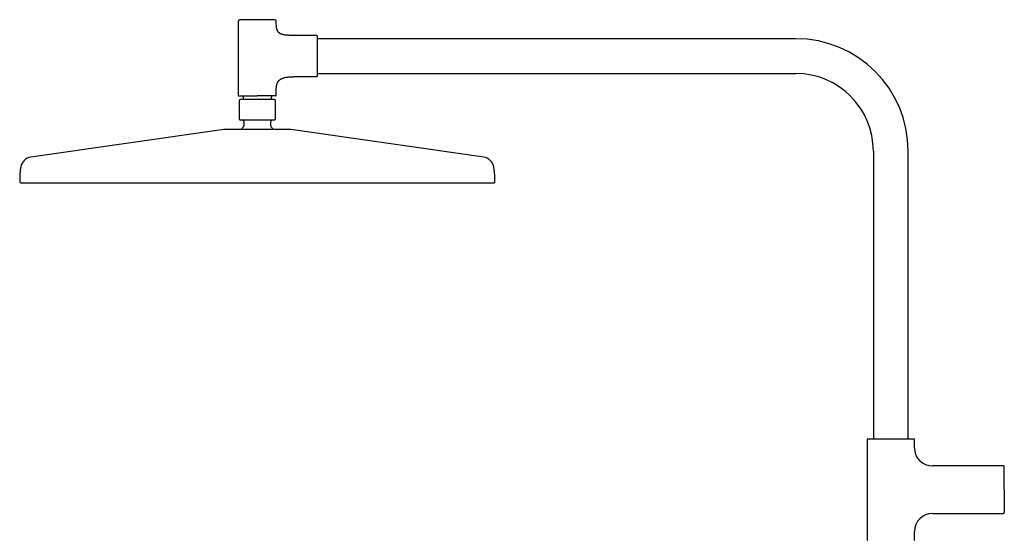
# Model space of a CAD drawing. Header units: millimetres. Extents: x 8 to 1847, y 12 to 2706.
# Tile 16 of 22: x 27 to 649, y 2377 to 2706. Entities that reach past the tile are written whole.
import ezdxf

# ---------------------------------------------------------------- set-up
doc = ezdxf.new("R2010")
doc.units = ezdxf.units.MM

msp = doc.modelspace()

# ---------------------------------------------------------------- linework, layer by layer
at = {"color": 7, "linetype": 'Continuous', "lineweight": 30}
for p, q in [((165.17, 2704.79), (165.17, 2657.89)), ((189.17, 2703.89), (189.17, 2704.79)), ((214.67, 2695.79), (202.17, 2695.79)), ((517.17, 2693.79), (215.17, 2693.79)), ((202.17, 2669.79), (214.67, 2669.79)), ((215.17, 2671.79), (517.17, 2671.79)), ((189.17, 2657.89), (189.17, 2661.7)), ((165.67, 2654.59), (165.67, 2643.39)), ((168.17, 2657.09), (168.17, 2655.39)), ((186.17, 2655.39), (186.17, 2657.09)), ((188.67, 2643.39), (188.67, 2654.59)), ((155.97, 2636.45), (34.19, 2618.91)), ((168.67, 2641.39), (168.67, 2638.62)), ((185.67, 2638.62), (185.67, 2641.39)), ((320.16, 2618.91), (198.37, 2636.45)), ((566.17, 2622.79), (566.17, 2440.79)), ((588.17, 2440.79), (588.17, 2622.79)), ((562.17, 2440.54), (562.17, 2377.07)), ((592.17, 2435.13), (592.17, 2440.54)), ((648.34, 2423.81), (603.49, 2423.81)), ((603.49, 2393.81), (648.34, 2393.81)), ((592.17, 2377.07), (592.17, 2382.49))]:
    msp.add_line(p, q, dxfattribs=at)
for centre, radius, start, end in [((166.17, 2704.79), 1, 90, 180), ((188.17, 2704.79), 1, 0, 90), ((214.67, 2695.29), 0.5, 0, 90), ((517.17, 2622.79), 71, 0, 90), ((214.67, 2670.29), 0.5, 270, 0), ((517.17, 2622.79), 49, 0, 90), ((165.47, 2657.89), 0.3, 180, 270), ((166.47, 2654.59), 0.8, 90, 180), ((167.67, 2657.09), 0.5, 0, 90), ((186.67, 2657.09), 0.5, 90, 180), ((187.87, 2654.59), 0.8, 0, 90), ((188.87, 2657.89), 0.3, 270, 0), ((166.67, 2643.39), 1, 180, 270), ((167.67, 2641.39), 1, 0, 90), ((186.67, 2641.39), 1, 90, 180), ((187.67, 2643.39), 1, 270, 0), ((156.68, 2631.5), 5, 90, 98.19508), ((177.17, 2628.89), 12.6, 134.30914, 142.84073), ((167.67, 2638.62), 1, 314.30914, 0), ((186.67, 2638.62), 1, 180, 225.69086), ((177.17, 2628.89), 12.6, 37.16279, 45.69086), ((197.67, 2631.5), 5, 81.80492, 90), ((35.25, 2611.49), 7.5, 98.19508, 169.76613), ((319.09, 2611.49), 7.5, 10.23387, 81.80492), ((27.97, 2603.4), 0.8, 179.81718, 270), ((326.37, 2603.4), 0.8, 270, 0.18282), ((562.42, 2440.54), 0.25, 90, 180), ((591.92, 2440.54), 0.25, 0, 90), ((603.49, 2435.13), 11.32, 180, 270), ((648.34, 2423.31), 0.5, 0, 90), ((603.49, 2382.49), 11.32, 90, 180), ((648.34, 2394.31), 0.5, 270, 360), ((562.42, 2377.07), 0.25, 180, 270), ((591.92, 2377.07), 0.25, 270, 0)]:
    msp.add_arc(centre, radius, start, end, dxfattribs=at)
for points, knots in [([(177.17, 2705.79), (176.98, 2705.79), (176.6, 2705.79), (176.03, 2705.79), (175.45, 2705.79), (174.87, 2705.79), (174.28, 2705.79), (173.7, 2705.79), (173.14, 2705.79), (172.61, 2705.79), (172.11, 2705.79), (171.62, 2705.79), (171.09, 2705.79), (170.53, 2705.79), (169.94, 2705.79), (169.44, 2705.79), (169, 2705.79), (168.63, 2705.79), (168.29, 2705.79), (167.99, 2705.79), (167.73, 2705.79), (167.51, 2705.79), (167.3, 2705.79), (167.12, 2705.79), (166.92, 2705.79), (166.73, 2705.79), (166.56, 2705.79), (166.41, 2705.79), (166.3, 2705.79), (166.23, 2705.79), (166.18, 2705.79), (166.18, 2705.79), (166.17, 2705.79)], [0, 0, 0, 0, 0.033305, 0.066547, 0.099817, 0.134159, 0.169413, 0.20465, 0.239979, 0.27217, 0.304285, 0.336408, 0.368622, 0.412433, 0.456153, 0.499992, 0.532869, 0.565667, 0.598472, 0.631373, 0.657135, 0.682839, 0.708526, 0.734239, 0.760021, 0.795325, 0.830557, 0.865826, 0.900172, 0.93343, 0.966676, 1, 1, 1, 1]), ([(188.17, 2705.79), (188.17, 2705.79), (188.16, 2705.79), (188.12, 2705.79), (188.04, 2705.79), (187.93, 2705.79), (187.79, 2705.79), (187.62, 2705.79), (187.41, 2705.79), (187.19, 2705.79), (186.95, 2705.79), (186.68, 2705.79), (186.35, 2705.79), (185.95, 2705.79), (185.47, 2705.79), (185, 2705.79), (184.54, 2705.79), (184.11, 2705.79), (183.66, 2705.79), (183.23, 2705.79), (182.82, 2705.79), (182.43, 2705.79), (182.04, 2705.79), (181.63, 2705.79), (181.17, 2705.79), (180.65, 2705.79), (180.07, 2705.79), (179.48, 2705.79), (178.9, 2705.79), (178.32, 2705.79), (177.75, 2705.79), (177.37, 2705.79), (177.17, 2705.79)], [0, 0, 0, 0, 0.033299, 0.06654, 0.099813, 0.134159, 0.169413, 0.204651, 0.239979, 0.27217, 0.304285, 0.336408, 0.368622, 0.412433, 0.456153, 0.499992, 0.532869, 0.565667, 0.598472, 0.631373, 0.657135, 0.682839, 0.708526, 0.734239, 0.760021, 0.795325, 0.830557, 0.865826, 0.900175, 0.933438, 0.966682, 1, 1, 1, 1]), ([(202.17, 2695.79), (201.84, 2695.79), (201.18, 2695.79), (200.22, 2695.8), (199.32, 2695.81), (198.46, 2695.83), (197.65, 2695.86), (196.9, 2695.9), (196.19, 2695.94), (195.53, 2696), (194.9, 2696.07), (194.31, 2696.16), (193.76, 2696.26), (193.24, 2696.38), (192.76, 2696.51), (192.32, 2696.67), (191.92, 2696.84), (191.53, 2697.05), (191.16, 2697.29), (190.81, 2697.57), (190.5, 2697.89), (190.23, 2698.25), (190, 2698.64), (189.8, 2699.07), (189.63, 2699.54), (189.5, 2700.03), (189.39, 2700.57), (189.31, 2701.15), (189.24, 2701.77), (189.2, 2702.43), (189.18, 2703.15), (189.17, 2703.64), (189.17, 2703.89)], [0, 0, 0, 0, 0.0548272, 0.1068396, 0.1561098, 0.2027123, 0.2467237, 0.2875045, 0.3259428, 0.3621237, 0.3961384, 0.4287182, 0.459264, 0.4879076, 0.5147983, 0.5401064, 0.5640266, 0.5867805, 0.6118058, 0.6360402, 0.6599351, 0.6839542, 0.7085501, 0.7341433, 0.7611087, 0.7888062, 0.8183409, 0.8499246, 0.8837373, 0.9199336, 0.9586481, 1, 1, 1, 1]), ([(215.17, 2670.29), (215.17, 2670.3), (215.17, 2670.3), (215.17, 2670.34), (215.17, 2670.41), (215.17, 2670.5), (215.17, 2670.62), (215.17, 2670.77), (215.17, 2670.96), (215.17, 2671.17), (215.17, 2671.41), (215.17, 2671.69), (215.17, 2671.99), (215.17, 2672.33), (215.17, 2672.69), (215.17, 2673.09), (215.17, 2673.51), (215.17, 2673.95), (215.17, 2674.42), (215.17, 2674.91), (215.17, 2675.42), (215.17, 2675.91), (215.17, 2676.38), (215.17, 2676.82), (215.17, 2677.27), (215.17, 2677.72), (215.17, 2678.25), (215.17, 2678.84), (215.17, 2679.5), (215.17, 2680.17), (215.17, 2680.83), (215.17, 2681.49), (215.17, 2682.14), (215.17, 2682.77), (215.17, 2683.36), (215.17, 2683.94), (215.17, 2684.5), (215.17, 2685.08), (215.17, 2685.66), (215.17, 2686.25), (215.17, 2686.83), (215.17, 2687.4), (215.17, 2687.98), (215.17, 2688.55), (215.17, 2689.1), (215.17, 2689.64), (215.17, 2690.17), (215.17, 2690.68), (215.17, 2691.17), (215.17, 2691.64), (215.17, 2692.08), (215.17, 2692.5), (215.17, 2692.89), (215.17, 2693.23), (215.17, 2693.53), (215.17, 2693.78), (215.17, 2694.01), (215.17, 2694.22), (215.17, 2694.44), (215.17, 2694.66), (215.17, 2694.86), (215.17, 2695.02), (215.17, 2695.14), (215.17, 2695.23), (215.17, 2695.28), (215.17, 2695.29), (215.17, 2695.29)], [0, 0, 0, 0, 0.0145742, 0.0291196, 0.0436666, 0.0582459, 0.0736954, 0.0891117, 0.1045314, 0.1199908, 0.1360864, 0.1521442, 0.1682053, 0.1843109, 0.2007501, 0.2171488, 0.233551, 0.2500004, 0.2664396, 0.2828384, 0.2992405, 0.31569, 0.3285713, 0.3414231, 0.3542665, 0.3671226, 0.3800125, 0.3976649, 0.4152809, 0.4329149, 0.4500871, 0.4667165, 0.4833389, 0.5, 0.5145717, 0.5291162, 0.5436641, 0.5582459, 0.5736954, 0.5891117, 0.6045314, 0.6199908, 0.6360864, 0.6521442, 0.6682053, 0.6843109, 0.7007501, 0.7171488, 0.733551, 0.7500004, 0.7664396, 0.7828384, 0.7992405, 0.81569, 0.8285713, 0.8414231, 0.8542665, 0.8671226, 0.8800125, 0.8976649, 0.9152809, 0.9329149, 0.9500888, 0.9667199, 0.9833417, 1, 1, 1, 1]), ([(189.17, 2661.7), (189.18, 2661.92), (189.18, 2662.35), (189.22, 2662.97), (189.28, 2663.56), (189.37, 2664.12), (189.48, 2664.64), (189.62, 2665.13), (189.79, 2665.59), (189.99, 2666.04), (190.23, 2666.48), (190.52, 2666.91), (190.84, 2667.3), (191.2, 2667.66), (191.6, 2667.98), (192.03, 2668.26), (192.48, 2668.51), (192.96, 2668.73), (193.47, 2668.93), (194.01, 2669.1), (194.58, 2669.24), (195.18, 2669.37), (195.81, 2669.47), (196.47, 2669.56), (197.22, 2669.64), (198.08, 2669.7), (199.04, 2669.75), (200.04, 2669.78), (201.09, 2669.79), (201.81, 2669.79), (202.17, 2669.79)], [0, 0, 0, 0, 0.036982, 0.071973, 0.105098, 0.136492, 0.166304, 0.194694, 0.221834, 0.24791, 0.277593, 0.306404, 0.334685, 0.362778, 0.391007, 0.419674, 0.449043, 0.478315, 0.508634, 0.540146, 0.572968, 0.607194, 0.642894, 0.680126, 0.718929, 0.769983, 0.823604, 0.879811, 0.938611, 1, 1, 1, 1]), ([(165.47, 2657.59), (165.48, 2657.59), (165.48, 2657.59), (165.53, 2657.59), (165.61, 2657.59), (165.73, 2657.59), (165.88, 2657.59), (166.07, 2657.59), (166.28, 2657.59), (166.52, 2657.59), (166.78, 2657.59), (167.07, 2657.59), (167.38, 2657.59), (167.72, 2657.59), (168.09, 2657.59), (168.48, 2657.59), (168.9, 2657.59), (169.33, 2657.59), (169.79, 2657.59), (170.27, 2657.59), (170.76, 2657.59), (171.27, 2657.59), (171.79, 2657.59), (172.32, 2657.59), (172.88, 2657.59), (173.47, 2657.59), (174.1, 2657.59), (174.72, 2657.59), (175.34, 2657.59), (175.95, 2657.59), (176.56, 2657.59), (176.97, 2657.59), (177.17, 2657.59)], [0, 0, 0, 0, 0.033323, 0.066569, 0.099827, 0.134172, 0.169441, 0.204673, 0.239978, 0.27219, 0.304313, 0.336429, 0.368619, 0.401519, 0.434324, 0.467122, 0.5, 0.5329, 0.565705, 0.598503, 0.631381, 0.663593, 0.695716, 0.727831, 0.760022, 0.79535, 0.830587, 0.865842, 0.900183, 0.933453, 0.966695, 1, 1, 1, 1]), ([(187.87, 2655.39), (187.87, 2655.39), (187.87, 2655.39), (187.86, 2655.39), (187.83, 2655.39), (187.8, 2655.39), (187.76, 2655.39), (187.71, 2655.39), (187.67, 2655.39), (187.62, 2655.39), (187.57, 2655.39), (187.51, 2655.39), (187.44, 2655.39), (187.35, 2655.39), (187.24, 2655.39), (187.12, 2655.39), (186.99, 2655.39), (186.84, 2655.39), (186.69, 2655.39), (186.51, 2655.39), (186.34, 2655.39), (186.15, 2655.39), (185.95, 2655.39), (185.72, 2655.39), (185.47, 2655.39), (185.18, 2655.39), (184.87, 2655.39), (184.55, 2655.39), (184.21, 2655.39), (183.84, 2655.39), (183.46, 2655.39), (183.06, 2655.39), (182.64, 2655.39), (182.17, 2655.39), (181.64, 2655.39), (181.05, 2655.39), (180.44, 2655.39), (179.81, 2655.39), (179.16, 2655.39), (178.51, 2655.39), (177.84, 2655.39), (177.17, 2655.39), (176.51, 2655.39), (175.84, 2655.39), (175.19, 2655.39), (174.58, 2655.39), (174.04, 2655.39), (173.54, 2655.39), (173.06, 2655.39), (172.59, 2655.39), (172.14, 2655.39), (171.7, 2655.39), (171.29, 2655.39), (170.89, 2655.39), (170.5, 2655.39), (170.16, 2655.39), (169.85, 2655.39), (169.58, 2655.39), (169.32, 2655.39), (169.07, 2655.39), (168.84, 2655.39), (168.61, 2655.39), (168.39, 2655.39), (168.18, 2655.39), (167.98, 2655.39), (167.79, 2655.39), (167.62, 2655.39), (167.47, 2655.39), (167.35, 2655.39), (167.25, 2655.39), (167.15, 2655.39), (167.06, 2655.39), (166.98, 2655.39), (166.88, 2655.39), (166.78, 2655.39), (166.68, 2655.39), (166.6, 2655.39), (166.54, 2655.39), (166.5, 2655.39), (166.48, 2655.39), (166.47, 2655.39), (166.47, 2655.39)], [0, 0, 0, 0, 0.009496, 0.018984, 0.028471, 0.037967, 0.048139, 0.05517, 0.062198, 0.069225, 0.076256, 0.083293, 0.090339, 0.100436, 0.110518, 0.120596, 0.13068, 0.140779, 0.151657, 0.162294, 0.17292, 0.183545, 0.194182, 0.204842, 0.217884, 0.23093, 0.244289, 0.257942, 0.27161, 0.285835, 0.300064, 0.31456, 0.329297, 0.344052, 0.363024, 0.382011, 0.401417, 0.420838, 0.440544, 0.460265, 0.480124, 0.499999, 0.519858, 0.539733, 0.559438, 0.579159, 0.594686, 0.610213, 0.62558, 0.640756, 0.65595, 0.67069, 0.685432, 0.699928, 0.714151, 0.728392, 0.73977, 0.751149, 0.762541, 0.77341, 0.784279, 0.795161, 0.806457, 0.817732, 0.829, 0.840274, 0.851569, 0.862104, 0.87003, 0.87795, 0.885868, 0.89379, 0.90172, 0.909664, 0.923366, 0.937055, 0.950757, 0.963678, 0.975781, 0.987882, 1, 1, 1, 1]), ([(188.87, 2657.59), (188.87, 2657.59), (188.86, 2657.59), (188.81, 2657.59), (188.73, 2657.59), (188.62, 2657.59), (188.47, 2657.59), (188.28, 2657.59), (188.06, 2657.59), (187.83, 2657.59), (187.57, 2657.59), (187.28, 2657.59), (186.97, 2657.59), (186.63, 2657.59), (186.26, 2657.59), (185.87, 2657.59), (185.45, 2657.59), (185.01, 2657.59), (184.55, 2657.59), (184.08, 2657.59), (183.61, 2657.59), (183.18, 2657.59), (182.77, 2657.59), (182.35, 2657.59), (181.92, 2657.59), (181.43, 2657.59), (180.87, 2657.59), (180.25, 2657.59), (179.63, 2657.59), (179.01, 2657.59), (178.4, 2657.59), (177.79, 2657.59), (177.38, 2657.59), (177.17, 2657.59)], [0, 0, 0, 0, 0.033299, 0.06654, 0.099813, 0.134158, 0.169412, 0.204649, 0.239977, 0.272167, 0.304283, 0.336405, 0.368618, 0.401495, 0.434293, 0.467098, 0.499997, 0.532875, 0.565673, 0.598478, 0.631377, 0.65714, 0.682843, 0.70853, 0.734243, 0.760023, 0.795328, 0.83056, 0.865828, 0.900177, 0.933439, 0.966683, 1, 1, 1, 1]), ([(187.67, 2642.39), (187.67, 2642.39), (187.67, 2642.39), (187.62, 2642.39), (187.55, 2642.39), (187.45, 2642.39), (187.31, 2642.39), (187.14, 2642.39), (186.95, 2642.39), (186.73, 2642.39), (186.5, 2642.39), (186.24, 2642.39), (185.93, 2642.39), (185.55, 2642.39), (185.1, 2642.39), (184.65, 2642.39), (184.21, 2642.39), (183.8, 2642.39), (183.37, 2642.39), (182.95, 2642.39), (182.56, 2642.39), (182.19, 2642.39), (181.82, 2642.39), (181.43, 2642.39), (180.99, 2642.39), (180.49, 2642.39), (179.94, 2642.39), (179.38, 2642.39), (178.82, 2642.39), (178.27, 2642.39), (177.72, 2642.39), (177.17, 2642.39), (176.62, 2642.39), (176.08, 2642.39), (175.53, 2642.39), (174.97, 2642.39), (174.41, 2642.39), (173.85, 2642.39), (173.32, 2642.39), (172.82, 2642.39), (172.34, 2642.39), (171.88, 2642.39), (171.37, 2642.39), (170.83, 2642.39), (170.27, 2642.39), (169.79, 2642.39), (169.37, 2642.39), (169.02, 2642.39), (168.69, 2642.39), (168.4, 2642.39), (168.16, 2642.39), (167.95, 2642.39), (167.75, 2642.39), (167.57, 2642.39), (167.39, 2642.39), (167.21, 2642.39), (167.04, 2642.39), (166.9, 2642.39), (166.8, 2642.39), (166.73, 2642.39), (166.68, 2642.39), (166.68, 2642.39), (166.67, 2642.39)], [0, 0, 0, 0, 0.016653, 0.033273, 0.049908, 0.067079, 0.084706, 0.102325, 0.11999, 0.136085, 0.152142, 0.168204, 0.184311, 0.206216, 0.228076, 0.249996, 0.266434, 0.282833, 0.299236, 0.315687, 0.328567, 0.341419, 0.354263, 0.367119, 0.38001, 0.397662, 0.415278, 0.432913, 0.450086, 0.466715, 0.483338, 0.5, 0.516649, 0.533269, 0.549906, 0.567079, 0.584706, 0.602325, 0.61999, 0.636085, 0.652142, 0.668204, 0.684311, 0.706216, 0.728076, 0.749996, 0.766434, 0.782833, 0.799236, 0.815687, 0.828567, 0.841419, 0.854263, 0.867119, 0.88001, 0.897662, 0.915278, 0.932913, 0.950088, 0.966719, 0.983341, 1, 1, 1, 1]), ([(197.67, 2636.5), (197.66, 2636.5), (197.66, 2636.5), (197.62, 2636.5), (197.56, 2636.5), (197.48, 2636.5), (197.37, 2636.5), (197.24, 2636.5), (197.11, 2636.5), (196.96, 2636.5), (196.8, 2636.5), (196.63, 2636.5), (196.44, 2636.5), (196.2, 2636.5), (195.91, 2636.5), (195.56, 2636.5), (195.18, 2636.5), (194.77, 2636.5), (194.33, 2636.5), (193.85, 2636.5), (193.35, 2636.5), (192.81, 2636.5), (192.25, 2636.5), (191.67, 2636.5), (191.06, 2636.5), (190.42, 2636.5), (189.77, 2636.5), (189.09, 2636.5), (188.43, 2636.5), (187.8, 2636.5), (187.21, 2636.5), (186.6, 2636.5), (185.98, 2636.5), (185.36, 2636.5), (184.7, 2636.5), (184.02, 2636.5), (183.32, 2636.5), (182.61, 2636.5), (181.89, 2636.5), (181.17, 2636.5), (180.42, 2636.5), (179.64, 2636.5), (178.82, 2636.5), (178, 2636.5), (177.22, 2636.5), (176.47, 2636.5), (175.77, 2636.5), (175.08, 2636.5), (174.38, 2636.5), (173.68, 2636.5), (173.02, 2636.5), (172.41, 2636.5), (171.84, 2636.5), (171.28, 2636.5), (170.73, 2636.5), (170.18, 2636.5), (169.55, 2636.5), (168.86, 2636.5), (168.11, 2636.5), (167.38, 2636.5), (166.66, 2636.5), (165.95, 2636.5), (165.26, 2636.5), (164.58, 2636.5), (163.92, 2636.5), (163.29, 2636.5), (162.68, 2636.5), (162.09, 2636.5), (161.53, 2636.5), (161, 2636.5), (160.49, 2636.5), (160.05, 2636.5), (159.65, 2636.5), (159.3, 2636.5), (158.97, 2636.5), (158.67, 2636.5), (158.38, 2636.5), (158.11, 2636.5), (157.86, 2636.5), (157.62, 2636.5), (157.41, 2636.5), (157.23, 2636.5), (157.07, 2636.5), (156.94, 2636.5), (156.83, 2636.5), (156.74, 2636.5), (156.69, 2636.5), (156.68, 2636.5), (156.68, 2636.5)], [0, 0, 0, 0, 0.010887, 0.021753, 0.032611, 0.043473, 0.054353, 0.065669, 0.074726, 0.083771, 0.092813, 0.101859, 0.110916, 0.119992, 0.132874, 0.145726, 0.158569, 0.171424, 0.184311, 0.197469, 0.210594, 0.223709, 0.236837, 0.25, 0.263158, 0.276283, 0.289399, 0.302527, 0.31569, 0.326428, 0.337143, 0.347846, 0.35855, 0.369268, 0.380011, 0.391552, 0.40307, 0.414578, 0.426092, 0.437628, 0.448756, 0.461567, 0.474364, 0.487168, 0.5, 0.510885, 0.521751, 0.532609, 0.543472, 0.554353, 0.565669, 0.574726, 0.583771, 0.592813, 0.601859, 0.610916, 0.619992, 0.632874, 0.645726, 0.658569, 0.671424, 0.684311, 0.697469, 0.710594, 0.723709, 0.736837, 0.75, 0.763158, 0.776283, 0.789399, 0.802527, 0.81569, 0.826428, 0.837143, 0.847846, 0.85855, 0.869268, 0.880011, 0.891552, 0.90307, 0.914578, 0.926092, 0.937628, 0.948757, 0.961568, 0.974366, 0.987169, 1, 1, 1, 1]), ([(27.88, 2612.82), (27.83, 2612.55), (27.72, 2611.92), (27.57, 2610.93), (27.45, 2609.86), (27.35, 2608.8), (27.28, 2607.86), (27.24, 2607.03), (27.22, 2606.3), (27.2, 2605.56), (27.18, 2604.78), (27.18, 2604.06), (27.18, 2603.6), (27.18, 2603.41)], [0, 0, 0, 0, 0.0876635, 0.2028613, 0.3167958, 0.4292815, 0.5418064, 0.6165895, 0.6929895, 0.7716332, 0.8531434, 0.9381397, 1, 1, 1, 1]), ([(327.17, 2603.41), (327.17, 2603.63), (327.17, 2604.14), (327.16, 2604.92), (327.15, 2605.76), (327.12, 2606.57), (327.09, 2607.35), (327.05, 2608.12), (326.98, 2608.97), (326.89, 2609.92), (326.77, 2610.97), (326.63, 2611.94), (326.52, 2612.56), (326.47, 2612.82)], [0, 0, 0, 0, 0.069746, 0.161919, 0.250077, 0.335026, 0.417574, 0.498539, 0.578743, 0.689287, 0.801255, 0.914428, 1, 1, 1, 1]), ([(27.97, 2602.6), (27.98, 2602.6), (27.99, 2602.6), (28.05, 2602.6), (28.14, 2602.6), (28.28, 2602.6), (28.45, 2602.6), (28.67, 2602.6), (28.92, 2602.6), (29.21, 2602.6), (29.52, 2602.6), (29.86, 2602.6), (30.24, 2602.6), (30.66, 2602.6), (31.12, 2602.6), (31.62, 2602.6), (32.15, 2602.6), (32.72, 2602.6), (33.33, 2602.6), (33.98, 2602.6), (34.71, 2602.6), (35.54, 2602.6), (36.45, 2602.6), (37.42, 2602.6), (38.35, 2602.6), (39.23, 2602.6), (40.04, 2602.6), (40.88, 2602.6), (41.75, 2602.6), (42.64, 2602.6), (43.56, 2602.6), (44.51, 2602.6), (45.57, 2602.6), (46.76, 2602.6), (48.08, 2602.6), (49.44, 2602.6), (50.84, 2602.6), (52.25, 2602.6), (53.65, 2602.6), (55.05, 2602.6), (56.47, 2602.6), (57.93, 2602.6), (59.43, 2602.6), (60.95, 2602.6), (62.57, 2602.6), (64.27, 2602.6), (66.07, 2602.6), (67.9, 2602.6), (69.76, 2602.6), (71.61, 2602.6), (73.43, 2602.6), (75.22, 2602.6), (77.04, 2602.6), (78.88, 2602.6), (80.75, 2602.6), (82.65, 2602.6), (84.63, 2602.6), (86.7, 2602.6), (88.86, 2602.6), (91.06, 2602.6), (93.28, 2602.6), (95.45, 2602.6), (97.57, 2602.6), (99.64, 2602.6), (101.73, 2602.6), (103.83, 2602.6), (105.96, 2602.6), (108.1, 2602.6), (110.31, 2602.6), (112.61, 2602.6), (114.99, 2602.6), (117.39, 2602.6), (119.81, 2602.6), (121.97, 2602.6), (123.85, 2602.6), (125.46, 2602.6), (127.07, 2602.6), (128.69, 2602.6), (130.31, 2602.6), (131.83, 2602.6), (133.23, 2602.6), (134.52, 2602.6), (135.81, 2602.6), (137.09, 2602.6), (138.36, 2602.6), (139.96, 2602.6), (141.9, 2602.6), (144.19, 2602.6), (146.48, 2602.6), (148.77, 2602.6), (151.05, 2602.6), (153.31, 2602.6), (155.56, 2602.6), (157.82, 2602.6), (160.08, 2602.6), (162.34, 2602.6), (164.57, 2602.6), (166.92, 2602.6), (169.38, 2602.6), (171.98, 2602.6), (174.57, 2602.6), (177.11, 2602.6), (179.58, 2602.6), (181.98, 2602.6), (184.39, 2602.6), (186.79, 2602.6), (189.2, 2602.6), (191.64, 2602.6), (194.02, 2602.6), (196.36, 2602.6), (198.61, 2602.6), (200.87, 2602.6), (203.12, 2602.6), (205.4, 2602.6), (207.69, 2602.6), (209.98, 2602.6), (212.27, 2602.6), (214.54, 2602.6), (216.82, 2602.6), (219.1, 2602.6), (221.53, 2602.6), (224.1, 2602.6), (226.78, 2602.6), (229.45, 2602.6), (231.87, 2602.6), (234.04, 2602.6), (235.97, 2602.6), (237.89, 2602.6), (239.79, 2602.6), (241.69, 2602.6), (243.57, 2602.6), (245.44, 2602.6), (247.48, 2602.6), (249.67, 2602.6), (251.99, 2602.6), (254.29, 2602.6), (256.57, 2602.6), (258.76, 2602.6), (260.87, 2602.6), (262.89, 2602.6), (264.89, 2602.6), (266.86, 2602.6), (268.81, 2602.6), (270.74, 2602.6), (272.71, 2602.6), (274.72, 2602.6), (276.76, 2602.6), (278.77, 2602.6), (280.74, 2602.6), (282.62, 2602.6), (284.41, 2602.6), (286.11, 2602.6), (287.79, 2602.6), (289.43, 2602.6), (291.04, 2602.6), (292.62, 2602.6), (294.21, 2602.6), (295.82, 2602.6), (297.44, 2602.6), (299.02, 2602.6), (300.56, 2602.6), (302.01, 2602.6), (303.37, 2602.6), (304.65, 2602.6), (305.9, 2602.6), (307.11, 2602.6), (308.29, 2602.6), (309.43, 2602.6), (310.56, 2602.6), (311.69, 2602.6), (312.8, 2602.6), (313.88, 2602.6), (314.91, 2602.6), (315.79, 2602.6), (316.52, 2602.6), (317.13, 2602.6), (317.71, 2602.6), (318.28, 2602.6), (318.83, 2602.6), (319.32, 2602.6), (319.76, 2602.6), (320.15, 2602.6), (320.53, 2602.6), (320.89, 2602.6), (321.24, 2602.6), (321.66, 2602.6), (322.15, 2602.6), (322.69, 2602.6), (323.19, 2602.6), (323.65, 2602.6), (324.07, 2602.6), (324.46, 2602.6), (324.8, 2602.6), (325.12, 2602.6), (325.4, 2602.6), (325.64, 2602.6), (325.84, 2602.6), (326.03, 2602.6), (326.18, 2602.6), (326.29, 2602.6), (326.36, 2602.6), (326.37, 2602.6), (326.37, 2602.6)], [0, 0, 0, 0, 0.0051343, 0.0102662, 0.0153969, 0.0205278, 0.0256603, 0.0308679, 0.0361741, 0.0410362, 0.0458976, 0.0507594, 0.0556229, 0.0605554, 0.0655642, 0.0705709, 0.0755767, 0.080583, 0.0855908, 0.0906489, 0.0957852, 0.1018358, 0.1078852, 0.1139358, 0.1199897, 0.1244594, 0.1289268, 0.1333927, 0.137858, 0.1423236, 0.1467904, 0.1512592, 0.1557898, 0.1614947, 0.1671973, 0.1728995, 0.1786031, 0.18431, 0.1895541, 0.1947951, 0.2000343, 0.2052733, 0.2105134, 0.2157561, 0.2210218, 0.2268183, 0.2326125, 0.2384062, 0.2442013, 0.2499999, 0.2552721, 0.2605411, 0.2658084, 0.2710754, 0.2763435, 0.2816143, 0.286866, 0.2926316, 0.2983949, 0.3041578, 0.3099221, 0.3156898, 0.3208786, 0.3260644, 0.3312485, 0.3364323, 0.3416172, 0.3468046, 0.3519334, 0.3575495, 0.3631635, 0.3687771, 0.374392, 0.3800099, 0.383672, 0.3873323, 0.3909916, 0.3946501, 0.3983085, 0.4019671, 0.4048423, 0.4077182, 0.410595, 0.413418, 0.4162233, 0.4190277, 0.4240343, 0.4290401, 0.4340465, 0.4390545, 0.4439984, 0.4488625, 0.4537247, 0.4585861, 0.4634479, 0.4683111, 0.4731176, 0.4778233, 0.4833671, 0.48891, 0.4944538, 0.5, 0.5051345, 0.5102664, 0.5153972, 0.520528, 0.5256604, 0.5308679, 0.5361741, 0.5410362, 0.5458976, 0.5507594, 0.5556229, 0.5605554, 0.5655642, 0.5705709, 0.5755767, 0.580583, 0.5855908, 0.5906489, 0.5957852, 0.6018358, 0.6078852, 0.6139358, 0.6199897, 0.6244594, 0.6289268, 0.6333927, 0.637858, 0.6423236, 0.6467904, 0.6512592, 0.6557898, 0.6614947, 0.6671973, 0.6728995, 0.6786031, 0.68431, 0.6895541, 0.6947951, 0.7000343, 0.7052733, 0.7105134, 0.7157561, 0.7210218, 0.7268183, 0.7326125, 0.7384062, 0.7442013, 0.7499999, 0.7552721, 0.7605411, 0.7658084, 0.7710754, 0.7763435, 0.7816143, 0.786866, 0.7926316, 0.7983949, 0.8041578, 0.8099221, 0.8156898, 0.8208786, 0.8260644, 0.8312485, 0.8364323, 0.8416172, 0.8468046, 0.8519334, 0.8575495, 0.8631635, 0.8687771, 0.874392, 0.8800099, 0.883672, 0.8873323, 0.8909916, 0.8946501, 0.8983085, 0.9019671, 0.9048423, 0.9077182, 0.910595, 0.913418, 0.9162233, 0.9190277, 0.9240343, 0.9290401, 0.9340465, 0.9390545, 0.9439984, 0.9488625, 0.9537247, 0.9585861, 0.9634479, 0.9683111, 0.9731175, 0.9778231, 0.9833668, 0.9889098, 0.9944536, 1, 1, 1, 1]), ([(577.17, 2440.79), (576.95, 2440.79), (576.5, 2440.79), (575.83, 2440.79), (575.16, 2440.79), (574.48, 2440.79), (573.79, 2440.79), (573.1, 2440.79), (572.41, 2440.79), (571.78, 2440.79), (571.19, 2440.79), (570.65, 2440.79), (570.12, 2440.79), (569.61, 2440.79), (569.05, 2440.79), (568.47, 2440.79), (567.87, 2440.79), (567.29, 2440.79), (566.74, 2440.79), (566.21, 2440.79), (565.72, 2440.79), (565.26, 2440.79), (564.83, 2440.79), (564.43, 2440.79), (564.07, 2440.79), (563.75, 2440.79), (563.46, 2440.79), (563.21, 2440.79), (562.99, 2440.79), (562.81, 2440.79), (562.67, 2440.79), (562.56, 2440.79), (562.48, 2440.79), (562.43, 2440.79), (562.43, 2440.79), (562.42, 2440.79)], [0, 0, 0, 0, 0.0291576, 0.0582513, 0.0873421, 0.1164912, 0.1474083, 0.178247, 0.20908, 0.2399802, 0.2657584, 0.2914698, 0.3171564, 0.3428606, 0.3686243, 0.4015214, 0.434325, 0.4671228, 0.5000025, 0.5328996, 0.5657032, 0.598501, 0.6313807, 0.6635902, 0.6957116, 0.7278274, 0.7600199, 0.790937, 0.8217757, 0.8526087, 0.8835089, 0.9126708, 0.9417659, 0.9708553, 1, 1, 1, 1]), ([(591.92, 2440.79), (591.92, 2440.79), (591.91, 2440.79), (591.87, 2440.79), (591.79, 2440.79), (591.68, 2440.79), (591.54, 2440.79), (591.35, 2440.79), (591.14, 2440.79), (590.91, 2440.79), (590.66, 2440.79), (590.41, 2440.79), (590.13, 2440.79), (589.84, 2440.79), (589.49, 2440.79), (589.09, 2440.79), (588.63, 2440.79), (588.13, 2440.79), (587.61, 2440.79), (587.06, 2440.79), (586.48, 2440.79), (585.87, 2440.79), (585.25, 2440.79), (584.61, 2440.79), (583.96, 2440.79), (583.29, 2440.79), (582.61, 2440.79), (581.93, 2440.79), (581.25, 2440.79), (580.56, 2440.79), (579.87, 2440.79), (579.19, 2440.79), (578.52, 2440.79), (577.85, 2440.79), (577.4, 2440.79), (577.17, 2440.79)], [0, 0, 0, 0, 0.029162, 0.058257, 0.087346, 0.116491, 0.147408, 0.178247, 0.20908, 0.23998, 0.265758, 0.29147, 0.317156, 0.342861, 0.368624, 0.401521, 0.434325, 0.467123, 0.500002, 0.5329, 0.565703, 0.598501, 0.631381, 0.66359, 0.695712, 0.727827, 0.76002, 0.790937, 0.821776, 0.852609, 0.883509, 0.912667, 0.94176, 0.970851, 1, 1, 1, 1]), ([(648.84, 2408.81), (648.84, 2409.03), (648.84, 2409.47), (648.84, 2410.13), (648.84, 2410.79), (648.84, 2411.46), (648.84, 2412.13), (648.84, 2412.81), (648.84, 2413.48), (648.84, 2414.11), (648.84, 2414.69), (648.84, 2415.22), (648.84, 2415.74), (648.84, 2416.25), (648.84, 2416.79), (648.84, 2417.36), (648.84, 2417.95), (648.84, 2418.52), (648.84, 2419.06), (648.84, 2419.58), (648.84, 2420.07), (648.84, 2420.52), (648.84, 2420.94), (648.84, 2421.33), (648.84, 2421.69), (648.84, 2422.01), (648.84, 2422.3), (648.84, 2422.57), (648.84, 2422.8), (648.84, 2422.99), (648.84, 2423.13), (648.84, 2423.23), (648.84, 2423.29), (648.84, 2423.3), (648.84, 2423.31)], [0, 0, 0, 0, 0.029158, 0.058252, 0.087343, 0.116492, 0.147409, 0.178248, 0.209082, 0.239982, 0.26576, 0.291472, 0.317159, 0.342863, 0.368627, 0.401524, 0.434328, 0.467126, 0.500006, 0.532903, 0.565707, 0.598505, 0.631385, 0.663595, 0.695717, 0.727833, 0.760025, 0.79535, 0.830586, 0.865842, 0.900187, 0.933458, 0.966698, 1, 1, 1, 1]), ([(648.84, 2408.81), (648.84, 2408.61), (648.84, 2408.21), (648.84, 2407.62), (648.84, 2407.03), (648.84, 2406.43), (648.84, 2405.87), (648.84, 2405.35), (648.84, 2404.87), (648.84, 2404.4), (648.84, 2403.93), (648.84, 2403.39), (648.84, 2402.79), (648.84, 2402.13), (648.84, 2401.49), (648.84, 2400.86), (648.84, 2400.25), (648.84, 2399.66), (648.84, 2399.09), (648.84, 2398.55), (648.84, 2398.03), (648.84, 2397.55), (648.84, 2397.09), (648.84, 2396.69), (648.84, 2396.35), (648.84, 2396.06), (648.84, 2395.8), (648.84, 2395.55), (648.84, 2395.31), (648.84, 2395.08), (648.84, 2394.86), (648.84, 2394.69), (648.84, 2394.54), (648.84, 2394.44), (648.84, 2394.36), (648.84, 2394.31), (648.84, 2394.31), (648.84, 2394.31)], [0, 0, 0, 0, 0.026121, 0.052191, 0.078253, 0.104351, 0.131337, 0.153069, 0.174775, 0.196479, 0.218208, 0.239986, 0.272178, 0.304293, 0.336415, 0.368624, 0.401503, 0.434301, 0.467104, 0.500001, 0.532881, 0.565678, 0.598482, 0.631379, 0.657142, 0.682846, 0.708532, 0.734244, 0.760022, 0.790922, 0.821754, 0.852593, 0.88351, 0.912654, 0.941743, 0.970838, 1, 1, 1, 1])]:
    msp.add_open_spline(points, degree=3, knots=knots, dxfattribs=at)

doc.saveas('drawing.dxf')
